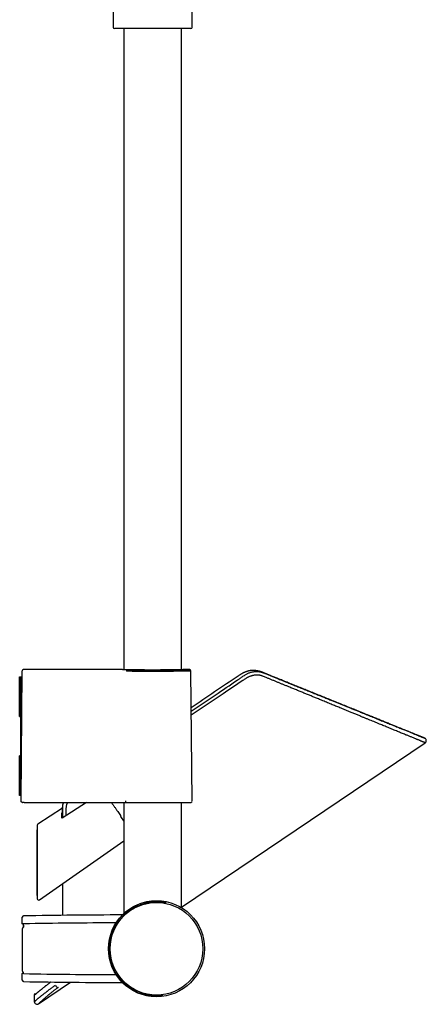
# Model space of a CAD drawing. Header units: millimetres. Extents: x 8 to 1095, y 12 to 2372.
# Tile 76 of 89: x 941 to 1095, y 1604 to 1978. Entities that reach past the tile are written whole.
import ezdxf

# ---------------------------------------------------------------- set-up
doc = ezdxf.new("R2010")
doc.units = ezdxf.units.MM

msp = doc.modelspace()

# ---------------------------------------------------------------- linework, layer by layer
at = {"color": 7, "linetype": 'Continuous', "lineweight": 30}
for p, q in [((1006.43, 1975.1), (1006.43, 2052.9)), ((976.43, 1986.54), (976.43, 1975.1)), ((1005.93, 1974.6), (976.93, 1974.6)), ((980.48, 1974.6), (980.48, 1731.29)), ((1002.38, 1731.29), (1002.38, 1974.6)), ((941.44, 1681.45), (941.87, 1730.72)), ((941.87, 1730.72), (941.87, 1730.81)), ((979.69, 1731.3), (942.37, 1731.3)), ((1005.5, 1731.3), (1003.18, 1731.3)), ((1006.43, 1681.45), (1006, 1730.81)), ((1030.17, 1730.97), (1030.2, 1730.97)), ((940.93, 1728.43), (940.93, 1728.58)), ((940.93, 1728.58), (941.85, 1728.58)), ((941.43, 1728.08), (940.93, 1728.43)), ((940.93, 1713.58), (940.93, 1728.43)), ((941.43, 1713.58), (941.43, 1728.08)), ((941.85, 1728.08), (941.43, 1728.08)), ((940.93, 1713.58), (941.43, 1713.58)), ((941.72, 1713.58), (941.43, 1713.58)), ((941.43, 1698.58), (941.43, 1713.58)), ((1002.38, 1641.09), (1094.98, 1703.55)), ((940.93, 1683.72), (940.93, 1698.58)), ((941.43, 1698.58), (940.93, 1698.58)), ((941.43, 1698.58), (941.59, 1698.58)), ((941.43, 1684.08), (941.43, 1698.58)), ((940.93, 1683.72), (941.43, 1684.08)), ((940.93, 1683.58), (940.93, 1683.72)), ((941.46, 1683.58), (940.93, 1683.58)), ((941.43, 1684.08), (941.46, 1684.08)), ((941.44, 1681.48), (941.45, 1683.08)), ((941.45, 1683.09), (941.45, 1683.08)), ((941.44, 1681.46), (941.44, 1681.48)), ((941.44, 1681.44), (941.44, 1681.45)), ((941.94, 1680.92), (942.03, 1680.92)), ((942.59, 1680.9), (941.94, 1680.92)), ((942.61, 1680.9), (942.59, 1680.9)), ((957.21, 1678.79), (947.85, 1672.71)), ((966.28, 1680.9), (957.05, 1674.92)), ((980.48, 1680.9), (980.48, 1638.7)), ((980.55, 1680.9), (981.14, 1680.9)), ((981.23, 1680.95), (981.7, 1680.91)), ((981.23, 1680.95), (981.23, 1680.95)), ((981.7, 1680.91), (981.71, 1680.91)), ((981.71, 1680.91), (1004.98, 1680.91)), ((1002.38, 1640.97), (1002.38, 1680.91)), ((1005, 1680.91), (1005.95, 1680.94)), ((956.98, 1675.04), (956.98, 1676.94)), ((947.63, 1672.29), (947.63, 1644.32)), ((947.52, 1670.49), (947.42, 1670.42)), ((947.63, 1670.37), (947.52, 1670.49)), ((948.41, 1643.91), (980.48, 1666.36)), ((947.43, 1645.57), (947.63, 1645.71)), ((941.94, 1634.82), (941.94, 1637.33)), ((942.43, 1634.28), (942.35, 1634.28)), ((942.35, 1634.28), (942.35, 1633.55)), ((942.43, 1633.53), (942.43, 1634.83)), ((941.94, 1613.41), (941.94, 1615.92)), ((942.43, 1615.91), (942.43, 1616.35)), ((948.06, 1604.45), (960.23, 1612.65)), ((946.5, 1607.69), (946.5, 1605.28))]:
    msp.add_line(p, q, dxfattribs=at)
for radius in [18.24, 17.59]:
    msp.add_circle((992.93, 1625.37), radius, dxfattribs=at)
for centre, radius, start, end in [((976.93, 1975.1), 0.5, 180, 270), ((1005.93, 1975.1), 0.5, 270, 0), ((942.37, 1730.8), 0.5, 90.0027, 179.5), ((981.94, 1730.76), 0.451, 103.5852, 187.2877), ((1005.5, 1730.8), 0.5, 0.4983, 90.1739), ((1094.43, 1704.38), 1, 303.8454, 66.7899), ((1004.98, 1681.41), 0.5, 270, 272.0454), ((1005.93, 1681.44), 0.5, 272.0454, 0.5), ((795.35, 1555.42), 219.81, 32.6238, 33.1521), ((948.13, 1672.29), 0.5, 123.215, 180), ((948.13, 1644.32), 0.5, 180, 304.9967), ((942.44, 1637.33), 0.5, 91.0808, 180.001), ((981.03, -410.31), 2048.5, 90.02976, 91.07956), ((941.64, 1634.17), 0.719, 9.1896, 65.1722), ((981.03, -410.31), 2045.5, 90.09699, 91.08091), ((941.71, 1616.49), 0.612, 292.2304, 347.3654), ((981.03, 3661.05), 2045.5, 268.91909, 269.90301), ((942.44, 1613.41), 0.5, 179.999, 268.9192), ((981.03, 3661.05), 2048.5, 268.92044, 269.97024), ((955.77, 1612.05), 1.38, 202.8978, 259.5738), ((947.5, 1607.69), 1, 132.6951, 179.9132), ((947.5, 1605.28), 1, 179.8786, 304.0776)]:
    msp.add_arc(centre, radius, start, end, dxfattribs=at)
for points, knots in [([(999.64, 1731.23), (999.56, 1731.23), (999.36, 1731.23), (999.02, 1731.22), (998.64, 1731.22), (998.25, 1731.21), (997.84, 1731.21), (997.41, 1731.2), (996.97, 1731.2), (996.53, 1731.19), (996.08, 1731.19), (995.65, 1731.18), (995.22, 1731.18), (994.81, 1731.18), (994.39, 1731.17), (993.91, 1731.17), (993.36, 1731.17), (992.78, 1731.17), (992.25, 1731.17), (991.78, 1731.16), (991.33, 1731.16), (990.9, 1731.17), (990.47, 1731.17), (989.97, 1731.17), (989.41, 1731.17), (988.84, 1731.17), (988.33, 1731.17), (987.88, 1731.18), (987.45, 1731.18), (987.05, 1731.18), (986.65, 1731.19), (986.2, 1731.19), (985.7, 1731.2), (985.2, 1731.2), (984.76, 1731.21), (984.38, 1731.21), (984.02, 1731.22), (983.69, 1731.23), (983.37, 1731.23), (983.02, 1731.24), (982.63, 1731.24), (982.26, 1731.25), (981.94, 1731.26), (981.67, 1731.26), (981.42, 1731.27), (981.2, 1731.27), (981, 1731.27), (980.78, 1731.28), (980.55, 1731.28), (980.35, 1731.29), (980.18, 1731.29), (980.06, 1731.29), (979.95, 1731.3), (979.87, 1731.3), (979.8, 1731.3), (979.74, 1731.3), (979.7, 1731.3), (979.69, 1731.3), (979.69, 1731.3)], [0, 0, 0, 0, 0.012602, 0.030293, 0.048125, 0.065989, 0.084078, 0.1022, 0.120469, 0.138772, 0.156481, 0.174221, 0.189885, 0.205549, 0.221298, 0.237048, 0.259795, 0.282607, 0.300304, 0.318032, 0.333686, 0.349339, 0.365078, 0.380817, 0.403548, 0.426345, 0.444037, 0.461759, 0.477407, 0.493056, 0.508789, 0.524523, 0.547247, 0.570035, 0.587737, 0.605469, 0.621126, 0.636783, 0.652526, 0.668268, 0.691004, 0.713804, 0.731523, 0.749273, 0.764946, 0.780618, 0.796376, 0.812134, 0.834892, 0.857715, 0.875448, 0.893211, 0.908895, 0.924579, 0.940349, 0.956119, 0.978895, 1, 1, 1, 1]), ([(1006, 1730.81), (1006, 1730.81), (1006, 1730.81), (1005.99, 1730.81), (1005.96, 1730.81), (1005.91, 1730.81), (1005.81, 1730.8), (1005.68, 1730.8), (1005.53, 1730.79), (1005.37, 1730.79), (1005.19, 1730.79), (1004.99, 1730.78), (1004.78, 1730.78), (1004.53, 1730.77), (1004.21, 1730.76), (1003.86, 1730.75), (1003.51, 1730.75), (1003.17, 1730.74), (1002.82, 1730.73), (1002.49, 1730.72), (1002.19, 1730.72), (1001.91, 1730.71), (1001.64, 1730.71), (1001.32, 1730.7), (1000.97, 1730.69), (1000.53, 1730.69), (1000.02, 1730.68), (999.51, 1730.67), (999.06, 1730.66), (998.69, 1730.66), (998.33, 1730.65), (997.97, 1730.65), (997.62, 1730.65), (997.22, 1730.64), (996.79, 1730.64), (996.25, 1730.63), (995.64, 1730.63), (995.04, 1730.62), (994.52, 1730.62), (994.06, 1730.62), (993.57, 1730.61), (992.96, 1730.61), (992.27, 1730.61), (991.56, 1730.61), (990.92, 1730.61), (990.34, 1730.61), (989.76, 1730.61), (989.21, 1730.61), (988.68, 1730.62), (988.08, 1730.62), (987.41, 1730.62), (986.73, 1730.63), (986.13, 1730.64), (985.59, 1730.64), (985.07, 1730.65), (984.59, 1730.65), (984.14, 1730.66), (983.74, 1730.66), (983.35, 1730.67), (982.96, 1730.68), (982.58, 1730.68), (982.21, 1730.69), (981.84, 1730.7), (981.61, 1730.7), (981.49, 1730.7)], [0, 0, 0, 0, 0.003336, 0.016688, 0.032113, 0.047557, 0.070552, 0.093613, 0.110637, 0.127662, 0.144794, 0.161927, 0.177352, 0.192796, 0.215792, 0.238854, 0.255879, 0.272904, 0.290037, 0.307169, 0.318886, 0.330603, 0.342355, 0.354107, 0.369104, 0.38412, 0.404916, 0.42576, 0.4391, 0.452453, 0.464169, 0.475886, 0.487638, 0.499389, 0.514387, 0.529402, 0.550198, 0.571042, 0.584382, 0.597735, 0.613158, 0.6286, 0.651592, 0.674651, 0.691674, 0.708696, 0.725827, 0.742958, 0.758376, 0.773815, 0.796801, 0.819853, 0.836871, 0.853889, 0.871015, 0.88814, 0.901975, 0.915811, 0.929704, 0.943596, 0.957667, 0.971738, 0.985869, 1, 1, 1, 1]), ([(981.83, 1731.2), (981.97, 1731.19), (982.26, 1731.19), (982.71, 1731.18), (983.18, 1731.17), (983.66, 1731.17), (984.17, 1731.16), (984.69, 1731.15), (985.22, 1731.14), (985.76, 1731.14), (986.31, 1731.13), (986.86, 1731.13), (987.41, 1731.12), (987.98, 1731.12), (988.56, 1731.11), (989.15, 1731.11), (989.75, 1731.11), (990.34, 1731.11), (990.93, 1731.11), (991.52, 1731.1), (992.1, 1731.11), (992.69, 1731.11), (993.28, 1731.11), (993.87, 1731.11), (994.46, 1731.11), (995.04, 1731.12), (995.61, 1731.12), (996.16, 1731.13), (996.71, 1731.13), (997.25, 1731.14), (997.79, 1731.15), (998.32, 1731.15), (998.83, 1731.16), (999.33, 1731.17), (999.81, 1731.18), (1000.28, 1731.18), (1000.72, 1731.19), (1001.16, 1731.2), (1001.58, 1731.21), (1001.99, 1731.22), (1002.37, 1731.22), (1002.74, 1731.23), (1003.08, 1731.24), (1003.4, 1731.25), (1003.7, 1731.26), (1003.97, 1731.26), (1004.23, 1731.27), (1004.47, 1731.28), (1004.69, 1731.28), (1004.87, 1731.29), (1005.04, 1731.29), (1005.17, 1731.29), (1005.29, 1731.3), (1005.38, 1731.3), (1005.45, 1731.3), (1005.49, 1731.3), (1005.5, 1731.3), (1005.5, 1731.3), (1005.5, 1731.3)], [0, 0, 0, 0, 0.017876, 0.035768, 0.053659, 0.071535, 0.08993, 0.108341, 0.126753, 0.145148, 0.163024, 0.180916, 0.198807, 0.216683, 0.23508, 0.253493, 0.271906, 0.290302, 0.308163, 0.32604, 0.343917, 0.361778, 0.380159, 0.398556, 0.416953, 0.435333, 0.45319, 0.471061, 0.488933, 0.506789, 0.525163, 0.543554, 0.561944, 0.580318, 0.598189, 0.616076, 0.633963, 0.651834, 0.670222, 0.688628, 0.707034, 0.725422, 0.743316, 0.761225, 0.779134, 0.797028, 0.81544, 0.833869, 0.852298, 0.87071, 0.888619, 0.906544, 0.924468, 0.942377, 0.960806, 0.979251, 0.997697, 1, 1, 1, 1]), ([(999.8, 1731.24), (999.77, 1731.23), (999.71, 1731.23), (999.65, 1731.23), (999.63, 1731.23)], [0, 0, 0, 0, 0.599277, 1, 1, 1, 1]), ([(1003.18, 1731.3), (1003.18, 1731.3), (1003.18, 1731.3), (1003.16, 1731.3), (1003.13, 1731.3), (1003.08, 1731.3), (1002.99, 1731.3), (1002.88, 1731.3), (1002.76, 1731.29), (1002.64, 1731.29), (1002.47, 1731.29), (1002.26, 1731.28), (1002.04, 1731.28), (1001.81, 1731.27), (1001.57, 1731.27), (1001.28, 1731.26), (1000.95, 1731.26), (1000.58, 1731.25), (1000.2, 1731.24), (999.93, 1731.24), (999.81, 1731.24)], [0, 0, 0, 0, 0.023658, 0.070976, 0.118552, 0.166127, 0.234839, 0.303748, 0.343748, 0.383786, 0.450994, 0.518386, 0.573036, 0.627785, 0.682981, 0.738278, 0.806042, 0.874092, 0.942332, 1, 1, 1, 1]), ([(1029.97, 1730.99), (1029.92, 1730.99), (1029.79, 1731), (1029.58, 1731), (1029.32, 1730.99), (1029.05, 1730.98), (1028.79, 1730.95), (1028.53, 1730.92), (1028.26, 1730.88), (1027.99, 1730.83), (1027.73, 1730.77), (1027.46, 1730.7), (1027.2, 1730.62), (1026.94, 1730.54), (1026.68, 1730.44), (1026.42, 1730.34), (1026.17, 1730.23), (1025.92, 1730.11), (1025.68, 1729.98), (1025.44, 1729.85), (1025.19, 1729.7), (1024.93, 1729.54), (1024.64, 1729.35), (1024.3, 1729.12), (1018.12, 1724.96), (1012.05, 1720.86), (1006.12, 1716.86)], [0, 0, 0, 0, 0.004838, 0.014439, 0.024024, 0.033644, 0.043321, 0.053049, 0.062822, 0.07263, 0.082466, 0.092321, 0.102186, 0.112049, 0.121852, 0.13187, 0.141793, 0.15164, 0.161429, 0.171007, 0.181171, 0.1921, 0.204022, 0.217221, 0.236067, 1, 1, 1, 1]), ([(1006.13, 1715.53), (1009.17, 1717.58), (1014.99, 1721.52), (1021.01, 1725.55), (1024.15, 1727.69), (1024.68, 1728.06), (1025.21, 1728.43), (1025.75, 1728.79), (1026.29, 1729.14), (1026.81, 1729.46), (1027.3, 1729.72), (1027.78, 1729.94), (1028.27, 1730.13), (1028.76, 1730.29), (1029.26, 1730.42), (1029.76, 1730.52), (1030.27, 1730.58), (1030.77, 1730.61), (1031.27, 1730.6), (1031.75, 1730.57), (1032.21, 1730.5), (1032.65, 1730.39), (1033.07, 1730.26), (1033.49, 1730.12), (1033.9, 1729.96), (1034.58, 1729.68), (1035.52, 1729.31), (1036.74, 1728.81), (1037.98, 1728.31), (1039.42, 1727.73), (1041.01, 1727.09), (1042.76, 1726.38), (1044.49, 1725.68), (1046.2, 1724.99), (1047.89, 1724.3), (1049.57, 1723.63), (1051.22, 1722.96), (1052.86, 1722.29), (1054.48, 1721.64), (1056.08, 1720.99), (1057.65, 1720.36), (1059.12, 1719.76), (1060.49, 1719.21), (1061.76, 1718.7), (1063.01, 1718.19), (1064.24, 1717.69), (1065.53, 1717.17), (1066.88, 1716.62), (1068.29, 1716.05), (1069.66, 1715.5), (1070.92, 1714.99), (1072.06, 1714.52), (1073.1, 1714.1), (1074.12, 1713.69), (1075.12, 1713.29), (1076.1, 1712.89), (1077.06, 1712.5), (1078, 1712.12), (1078.91, 1711.75), (1079.81, 1711.39), (1080.7, 1711.02), (1081.59, 1710.67), (1082.47, 1710.31), (1083.32, 1709.96), (1084.14, 1709.63), (1084.94, 1709.31), (1085.7, 1709), (1086.42, 1708.71), (1087.12, 1708.42), (1087.79, 1708.15), (1088.44, 1707.89), (1089.05, 1707.64), (1089.64, 1707.4), (1090.19, 1707.18), (1090.72, 1706.96), (1091.22, 1706.76), (1091.68, 1706.57), (1092.11, 1706.4), (1092.52, 1706.23), (1092.89, 1706.08), (1093.22, 1705.95), (1093.51, 1705.83), (1093.76, 1705.73), (1093.99, 1705.64), (1094.19, 1705.56), (1094.36, 1705.49), (1094.52, 1705.42), (1094.65, 1705.37), (1094.75, 1705.33), (1094.81, 1705.31), (1094.83, 1705.3), (1094.82, 1705.3), (1094.82, 1705.3)], [0, 0, 0, 0, 0.071027, 0.136436, 0.140613, 0.144794, 0.148975, 0.153152, 0.157323, 0.161493, 0.164908, 0.168334, 0.171764, 0.17519, 0.178605, 0.182022, 0.185452, 0.188886, 0.192315, 0.195732, 0.198893, 0.202058, 0.205233, 0.208416, 0.211601, 0.214775, 0.224129, 0.233484, 0.243506, 0.253529, 0.267568, 0.281609, 0.29565, 0.309689, 0.323728, 0.33777, 0.351812, 0.365851, 0.379892, 0.393934, 0.407976, 0.422017, 0.43376, 0.445506, 0.457252, 0.468997, 0.480741, 0.494783, 0.508827, 0.522872, 0.536914, 0.548148, 0.559385, 0.570622, 0.581858, 0.593092, 0.604327, 0.615564, 0.626802, 0.63804, 0.649275, 0.661223, 0.673175, 0.685127, 0.697079, 0.709027, 0.720736, 0.732447, 0.744159, 0.75587, 0.767579, 0.779288, 0.791, 0.802714, 0.814426, 0.826135, 0.837845, 0.849559, 0.861273, 0.872986, 0.884696, 0.895372, 0.906052, 0.916733, 0.927414, 0.938093, 0.948769, 0.961543, 0.974321, 0.987098, 0.999872, 1, 1, 1, 1]), ([(1030.17, 1730.97), (1030.14, 1730.98), (1030.1, 1730.98), (1030.06, 1730.98), (1030.04, 1730.98)], [0, 0, 0, 0, 0.556682, 1, 1, 1, 1]), ([(1094.59, 1705.39), (1094.59, 1705.39), (1094.59, 1705.39), (1094.58, 1705.4), (1094.56, 1705.41), (1094.52, 1705.42), (1094.48, 1705.44), (1094.42, 1705.46), (1094.36, 1705.49), (1094.29, 1705.52), (1094.22, 1705.55), (1094.14, 1705.58), (1094.05, 1705.61), (1093.96, 1705.65), (1093.87, 1705.69), (1093.78, 1705.73), (1093.68, 1705.76), (1093.59, 1705.8), (1093.49, 1705.84), (1093.4, 1705.88), (1093.3, 1705.92), (1093.15, 1705.98), (1092.94, 1706.06), (1092.63, 1706.19), (1092.26, 1706.34), (1091.82, 1706.52), (1091.35, 1706.71), (1090.84, 1706.92), (1090.3, 1707.14), (1089.8, 1707.34), (1089.34, 1707.52), (1088.95, 1707.69), (1088.53, 1707.85), (1088.09, 1708.03), (1087.63, 1708.22), (1087.14, 1708.42), (1086.64, 1708.62), (1086.13, 1708.83), (1085.61, 1709.04), (1085.07, 1709.26), (1084.51, 1709.49), (1083.92, 1709.73), (1083.3, 1709.98), (1082.66, 1710.24), (1081.99, 1710.51), (1081.3, 1710.79), (1080.58, 1711.08), (1079.82, 1711.39), (1079.06, 1711.7), (1078.28, 1712.01), (1077.49, 1712.33), (1076.67, 1712.67), (1075.82, 1713.01), (1074.91, 1713.38), (1073.92, 1713.78), (1072.86, 1714.21), (1071.75, 1714.66), (1070.69, 1715.09), (1069.69, 1715.49), (1068.76, 1715.87), (1067.83, 1716.25), (1066.84, 1716.65), (1065.8, 1717.07), (1064.69, 1717.52), (1063.59, 1717.97), (1062.5, 1718.41), (1061.41, 1718.85), (1060.32, 1719.29), (1059.25, 1719.73), (1058.18, 1720.16), (1057.12, 1720.59), (1056.08, 1721.01), (1055.04, 1721.43), (1054.04, 1721.84), (1053.07, 1722.23), (1052.13, 1722.61), (1051.2, 1722.99), (1050.29, 1723.35), (1049.33, 1723.74), (1048.34, 1724.15), (1047.3, 1724.57), (1046.28, 1724.98), (1045.29, 1725.38), (1044.32, 1725.77), (1043.4, 1726.15), (1042.51, 1726.5), (1041.65, 1726.85), (1040.79, 1727.2), (1039.93, 1727.55), (1038.9, 1727.96), (1037.71, 1728.45), (1036.69, 1728.86), (1036.03, 1729.13), (1035.72, 1729.25), (1035.41, 1729.38), (1035.1, 1729.5), (1034.8, 1729.62), (1034.52, 1729.74), (1034.25, 1729.85), (1034, 1729.95), (1033.78, 1730.04), (1033.58, 1730.12), (1033.43, 1730.18), (1033.32, 1730.22), (1033.26, 1730.25), (1033.18, 1730.28), (1033.08, 1730.32), (1032.96, 1730.36), (1032.83, 1730.41), (1032.7, 1730.46), (1032.57, 1730.5), (1032.43, 1730.55), (1032.28, 1730.59), (1032.09, 1730.65), (1031.83, 1730.72), (1031.53, 1730.79), (1031.22, 1730.85), (1030.92, 1730.9), (1030.62, 1730.93), (1030.38, 1730.96), (1030.23, 1730.97), (1030.18, 1730.98), (1030.17, 1730.98)], [0, 0, 0, 0, 0.005253, 0.013946, 0.022392, 0.03059, 0.03854, 0.046241, 0.053694, 0.060896, 0.068174, 0.075176, 0.081903, 0.088353, 0.094527, 0.100424, 0.106043, 0.111383, 0.116445, 0.121377, 0.126304, 0.131225, 0.142806, 0.154359, 0.169944, 0.18548, 0.200966, 0.216406, 0.231798, 0.247147, 0.256655, 0.266375, 0.276308, 0.286456, 0.296819, 0.307398, 0.318196, 0.328286, 0.338562, 0.349024, 0.359673, 0.37051, 0.381537, 0.392754, 0.404163, 0.415765, 0.427561, 0.439552, 0.451739, 0.46341, 0.475258, 0.487283, 0.499486, 0.511867, 0.526122, 0.54061, 0.55533, 0.570283, 0.582176, 0.593982, 0.60564, 0.61715, 0.630657, 0.643949, 0.657026, 0.669886, 0.682526, 0.694944, 0.707141, 0.719113, 0.730858, 0.742377, 0.753666, 0.764725, 0.77494, 0.784949, 0.79475, 0.804342, 0.813726, 0.824756, 0.835479, 0.845895, 0.856002, 0.8658, 0.875287, 0.883953, 0.892518, 0.90105, 0.909551, 0.91802, 0.931425, 0.944747, 0.947726, 0.9507, 0.953671, 0.956637, 0.959591, 0.962378, 0.96494, 0.967262, 0.969362, 0.97124, 0.972915, 0.973507, 0.974032, 0.97465, 0.975545, 0.976747, 0.977806, 0.978836, 0.980002, 0.981271, 0.98244, 0.98373, 0.986183, 0.988801, 0.991301, 0.993786, 0.996378, 0.998627, 0.999769, 1, 1, 1, 1]), ([(1094.98, 1703.55), (1094.98, 1703.55), (1094.98, 1703.55), (1094.95, 1703.56), (1094.9, 1703.59), (1094.83, 1703.62), (1094.72, 1703.66), (1094.57, 1703.72), (1094.38, 1703.8), (1094.15, 1703.9), (1093.88, 1704.01), (1093.58, 1704.13), (1093.23, 1704.27), (1092.86, 1704.43), (1092.47, 1704.59), (1092.07, 1704.75), (1091.68, 1704.91), (1091.26, 1705.08), (1090.78, 1705.28), (1090.25, 1705.5), (1089.68, 1705.73), (1089.15, 1705.95), (1088.63, 1706.16), (1088.09, 1706.38), (1087.48, 1706.63), (1086.81, 1706.91), (1086.06, 1707.21), (1085.28, 1707.53), (1084.48, 1707.87), (1083.63, 1708.21), (1082.76, 1708.57), (1081.86, 1708.94), (1080.98, 1709.3), (1080.14, 1709.64), (1079.33, 1709.98), (1078.51, 1710.31), (1077.59, 1710.69), (1076.57, 1711.11), (1075.51, 1711.54), (1074.47, 1711.97), (1073.49, 1712.37), (1072.49, 1712.78), (1071.4, 1713.23), (1070.21, 1713.71), (1068.92, 1714.25), (1067.59, 1714.79), (1066.4, 1715.28), (1065.35, 1715.71), (1064.44, 1716.08), (1063.53, 1716.45), (1062.64, 1716.82), (1061.79, 1717.17), (1060.96, 1717.5), (1060.13, 1717.84), (1059.28, 1718.19), (1058.39, 1718.56), (1057.48, 1718.93), (1056.56, 1719.31), (1055.42, 1719.77), (1054.13, 1720.3), (1052.7, 1720.89), (1051.34, 1721.44), (1049.96, 1722.01), (1048.57, 1722.58), (1047.17, 1723.15), (1045.75, 1723.73), (1044.33, 1724.31), (1043.03, 1724.85), (1041.86, 1725.32), (1040.83, 1725.74), (1039.8, 1726.17), (1038.76, 1726.59), (1037.71, 1727.02), (1036.66, 1727.45), (1035.6, 1727.88), (1034.69, 1728.26), (1033.93, 1728.56), (1033.39, 1728.79), (1032.91, 1728.97), (1032.51, 1729.08), (1032.13, 1729.16), (1031.77, 1729.21), (1031.41, 1729.24), (1031.03, 1729.25), (1030.64, 1729.24), (1030.22, 1729.2), (1029.8, 1729.14), (1029.43, 1729.06), (1029.1, 1728.98), (1028.78, 1728.88), (1028.42, 1728.75), (1028.02, 1728.59), (1027.63, 1728.4), (1027.29, 1728.21), (1027, 1728.03), (1026.65, 1727.81), (1026.21, 1727.52), (1023.36, 1725.59), (1016.67, 1721.08), (1010.16, 1716.69), (1006.15, 1713.98)], [0, 0, 0, 0, 0.007056, 0.017027, 0.026997, 0.036978, 0.046959, 0.059236, 0.071513, 0.083811, 0.096109, 0.108557, 0.121005, 0.133474, 0.145944, 0.156262, 0.166581, 0.176912, 0.187242, 0.200156, 0.212356, 0.22225, 0.232145, 0.242049, 0.251953, 0.264123, 0.276292, 0.288479, 0.300666, 0.312977, 0.325288, 0.337615, 0.349943, 0.360124, 0.370305, 0.380496, 0.390686, 0.403401, 0.416749, 0.427573, 0.438396, 0.44923, 0.460063, 0.473368, 0.486673, 0.499994, 0.513316, 0.522051, 0.530785, 0.539524, 0.548263, 0.555902, 0.563541, 0.571183, 0.578825, 0.587008, 0.595191, 0.603377, 0.611564, 0.625419, 0.637058, 0.648699, 0.660349, 0.671998, 0.683656, 0.695314, 0.706979, 0.718647, 0.726886, 0.735126, 0.743368, 0.75161, 0.759856, 0.768101, 0.776348, 0.784597, 0.789313, 0.794029, 0.797169, 0.800323, 0.802766, 0.80521, 0.807687, 0.810164, 0.81293, 0.815697, 0.818508, 0.82132, 0.823224, 0.825131, 0.827895, 0.83066, 0.833468, 0.836276, 0.838173, 0.840071, 0.844225, 0.848381, 0.906553, 1, 1, 1, 1]), ([(941.94, 1680.92), (941.9, 1680.92), (941.82, 1680.93), (941.72, 1680.97), (941.63, 1681.03), (941.57, 1681.09), (941.52, 1681.16), (941.49, 1681.22), (941.46, 1681.28), (941.44, 1681.36), (941.44, 1681.41), (941.44, 1681.44)], [0, 0, 0, 0, 0.170573, 0.341024, 0.462343, 0.58351, 0.672552, 0.761478, 0.832042, 0.902539, 1, 1, 1, 1]), ([(942.61, 1680.9), (942.71, 1680.9), (944.29, 1680.9), (947.33, 1680.9), (951.73, 1680.9), (956.12, 1680.9), (960.52, 1680.9), (964.92, 1680.9), (969.31, 1680.9), (973.71, 1680.9), (977.45, 1680.9), (979.73, 1680.9), (980.55, 1680.9)], [0, 0, 0, 0, 0.008609, 0.124494, 0.240379, 0.356264, 0.472149, 0.588034, 0.70392, 0.819806, 0.935691, 1, 1, 1, 1]), ([(942.61, 1680.9), (942.71, 1680.9), (944.29, 1680.9), (947.33, 1680.9), (951.72, 1680.9), (956.12, 1680.9), (960.52, 1680.9), (964.91, 1680.9), (969.31, 1680.9), (973.71, 1680.9), (977.43, 1680.9), (979.69, 1680.9), (980.48, 1680.9)], [0, 0, 0, 0, 0.008561, 0.124639, 0.240717, 0.356795, 0.472873, 0.588952, 0.70503, 0.821109, 0.937188, 1, 1, 1, 1]), ([(957.38, 1680.9), (957.37, 1680.83), (957.35, 1680.7), (957.32, 1680.5), (957.29, 1680.32), (957.27, 1680.17), (957.26, 1680.05), (957.25, 1679.93), (957.24, 1679.8), (957.23, 1679.68), (957.22, 1679.57), (957.22, 1679.47), (957.21, 1679.38), (957.21, 1679.32), (957.21, 1679.3), (957.21, 1679.27), (957.21, 1679.23), (957.21, 1679.18), (957.21, 1679.11), (957.21, 1679.03), (957.21, 1678.93), (957.21, 1678.8), (957.21, 1678.62), (957.21, 1678.41), (957.21, 1678.17), (957.21, 1677.9), (957.21, 1677.6), (957.21, 1677.27), (957.21, 1676.89), (957.21, 1676.46), (957.21, 1676), (957.21, 1675.52), (957.21, 1675.19), (957.21, 1675.03)], [0, 0, 0, 0, 0.03139, 0.062653, 0.098479, 0.118305, 0.135195, 0.155971, 0.17832, 0.195465, 0.211597, 0.231003, 0.246753, 0.253072, 0.256506, 0.260356, 0.266885, 0.27573, 0.286756, 0.299976, 0.316178, 0.336805, 0.36925, 0.406243, 0.448029, 0.494607, 0.545979, 0.602144, 0.67074, 0.745347, 0.825967, 0.912596, 1, 1, 1, 1]), ([(957.23, 1675.04), (957.23, 1675.05), (957.23, 1675.56), (957.24, 1676.64), (957.23, 1677.86), (957.24, 1678.71), (957.25, 1679.14), (957.29, 1679.56), (957.36, 1680), (957.47, 1680.45), (957.57, 1680.75), (957.62, 1680.9)], [0, 0, 0, 0, 0.0025232, 0.2665892, 0.5551465, 0.6276102, 0.7001483, 0.7725807, 0.8448999, 0.9239183, 1, 1, 1, 1]), ([(959.08, 1680.9), (959.03, 1680.77), (958.93, 1680.55), (958.82, 1680.25), (958.73, 1679.96), (958.65, 1679.64), (958.59, 1679.3), (958.54, 1678.96), (958.52, 1678.61), (958.51, 1678.27), (958.51, 1677.64), (958.52, 1676.84), (958.52, 1676.16), (958.52, 1675.88)], [0, 0, 0, 0, 0.077959, 0.131264, 0.184677, 0.251442, 0.318263, 0.385026, 0.453498, 0.522034, 0.590574, 0.82792, 1, 1, 1, 1]), ([(976.32, 1680.12), (976.18, 1680.33), (976, 1680.58), (975.81, 1680.84), (975.77, 1680.9)], [0, 0, 0, 0, 0.783904, 1, 1, 1, 1]), ([(976.33, 1680.12), (976.36, 1680.08), (976.59, 1679.75), (977.01, 1679.15), (977.6, 1678.3), (978.16, 1677.48), (978.69, 1676.69), (979.09, 1676.08), (979.32, 1675.73), (979.38, 1675.63)], [0, 0, 0, 0, 0.026229, 0.214579, 0.403051, 0.591524, 0.761942, 0.932361, 1, 1, 1, 1]), ([(981.14, 1680.9), (981.14, 1680.9), (981.17, 1680.9), (981.22, 1680.9), (981.29, 1680.9), (981.36, 1680.9), (981.42, 1680.9), (981.48, 1680.9), (981.51, 1680.9), (981.53, 1680.9)], [0, 0, 0, 0, 0.017399, 0.186193, 0.35351, 0.52196, 0.692484, 0.863636, 1, 1, 1, 1]), ([(981.15, 1681.45), (981.15, 1681.44), (981.14, 1681.41), (981.15, 1681.35), (981.15, 1681.28), (981.15, 1681.2), (981.16, 1681.13), (981.17, 1681.07), (981.18, 1681.02), (981.2, 1680.98), (981.21, 1680.96), (981.22, 1680.95), (981.23, 1680.95)], [0, 0, 0, 0, 0.0279473, 0.1227665, 0.2308608, 0.3420886, 0.4501734, 0.561392, 0.6694768, 0.780696, 0.8887808, 1, 1, 1, 1]), ([(981.53, 1680.9), (981.54, 1680.9), (981.61, 1680.91), (981.67, 1680.91), (981.72, 1680.91)], [0, 0, 0, 0, 0.257172, 1, 1, 1, 1]), ([(981.7, 1680.91), (981.7, 1680.91), (981.7, 1680.91), (981.7, 1680.91), (981.7, 1680.91)], [0, 0, 0, 0, 0.8408116, 1, 1, 1, 1]), ([(957.11, 1674.96), (957.11, 1674.96), (957.1, 1674.96), (957.07, 1674.97), (957.04, 1674.98), (957.01, 1675), (956.98, 1675.03), (956.97, 1675.05), (956.96, 1675.06), (956.96, 1675.06), (956.96, 1675.06)], [0, 0, 0, 0, 0.0916167, 0.2598564, 0.4289421, 0.6032806, 0.7589944, 0.8685626, 0.94702, 1, 1, 1, 1]), ([(956.96, 1675.06), (956.96, 1675.06), (956.96, 1675.06), (956.96, 1675.05), (956.96, 1675.05)], [0, 0, 0, 0, 0.864553, 1, 1, 1, 1]), ([(956.98, 1675.23), (956.98, 1675.24), (956.98, 1675.25), (957, 1675.29), (957.02, 1675.33), (957.06, 1675.37), (957.1, 1675.41), (957.15, 1675.46), (957.19, 1675.48), (957.21, 1675.5)], [0, 0, 0, 0, 0.143042, 0.286067, 0.429058, 0.572085, 0.716376, 0.860733, 1, 1, 1, 1]), ([(957.05, 1674.93), (957.05, 1674.93), (957.06, 1674.93), (957.06, 1674.93), (957.06, 1674.93)], [0, 0, 0, 0, 0.017986, 1, 1, 1, 1]), ([(947.43, 1670.42), (947.43, 1670.42), (947.43, 1670.42), (947.43, 1670.4), (947.43, 1670.37), (947.43, 1670.31), (947.43, 1670.25), (947.43, 1670.16), (947.43, 1670.07), (947.43, 1669.95), (947.43, 1669.82), (947.43, 1669.66), (947.43, 1669.46), (947.43, 1669.26), (947.43, 1669.04), (947.43, 1668.81), (947.43, 1668.58), (947.43, 1668.33), (947.43, 1668.07), (947.43, 1667.79), (947.43, 1667.51), (947.43, 1667.21), (947.43, 1666.9), (947.43, 1666.57), (947.43, 1666.24), (947.43, 1665.88), (947.43, 1665.5), (947.43, 1665.1), (947.43, 1664.69), (947.43, 1664.27), (947.43, 1663.84), (947.43, 1663.41), (947.43, 1662.97), (947.43, 1662.48), (947.43, 1661.96), (947.43, 1661.38), (947.43, 1660.8), (947.43, 1660.21), (947.43, 1659.62), (947.43, 1659.03), (947.43, 1658.44), (947.43, 1657.84), (947.43, 1657.25), (947.43, 1656.66), (947.43, 1656.07), (947.43, 1655.48), (947.43, 1654.9), (947.43, 1654.33), (947.43, 1653.77), (947.43, 1653.22), (947.43, 1652.7), (947.43, 1652.19), (947.43, 1651.69), (947.43, 1651.21), (947.43, 1650.76), (947.43, 1650.33), (947.43, 1649.91), (947.43, 1649.51), (947.43, 1649.14), (947.43, 1648.79), (947.43, 1648.45), (947.43, 1648.13), (947.43, 1647.84), (947.43, 1647.57), (947.43, 1647.31), (947.43, 1647.07), (947.43, 1646.85), (947.43, 1646.65), (947.43, 1646.47), (947.43, 1646.3), (947.43, 1646.15), (947.43, 1646.01), (947.43, 1645.89), (947.43, 1645.78), (947.43, 1645.69), (947.43, 1645.62), (947.43, 1645.58), (947.43, 1645.57), (947.43, 1645.57)], [0, 0, 0, 0, 0.008551, 0.018895, 0.029257, 0.039639, 0.050039, 0.060382, 0.070743, 0.081122, 0.091519, 0.104333, 0.116872, 0.129439, 0.141259, 0.153101, 0.16426, 0.175437, 0.186889, 0.19838, 0.209887, 0.221466, 0.23306, 0.244725, 0.256404, 0.268121, 0.281175, 0.294249, 0.307343, 0.320454, 0.333506, 0.346575, 0.359662, 0.372764, 0.38914, 0.405574, 0.422037, 0.438558, 0.454933, 0.471363, 0.48782, 0.504333, 0.520708, 0.537137, 0.553594, 0.570106, 0.586244, 0.602409, 0.618616, 0.634879, 0.65009, 0.665326, 0.680614, 0.69593, 0.710052, 0.724198, 0.738371, 0.752569, 0.765592, 0.778636, 0.791706, 0.804798, 0.816847, 0.828915, 0.841006, 0.853119, 0.864412, 0.875753, 0.887113, 0.898567, 0.910042, 0.921612, 0.933206, 0.944854, 0.958575, 0.972338, 0.986147, 1, 1, 1, 1]), ([(947.63, 1650.63), (947.62, 1650.71), (947.62, 1650.92), (947.61, 1651.25), (947.6, 1651.69), (947.6, 1652.19), (947.59, 1652.79), (947.58, 1653.41), (947.57, 1654.04), (947.57, 1654.67), (947.57, 1655.28), (947.56, 1655.84), (947.56, 1656.33), (947.56, 1656.82), (947.56, 1657.32), (947.56, 1657.81), (947.55, 1658.3), (947.55, 1658.8), (947.55, 1659.29), (947.54, 1659.78), (947.54, 1660.27), (947.54, 1660.76), (947.54, 1661.28), (947.53, 1661.84), (947.53, 1662.47), (947.53, 1663.09), (947.53, 1663.66), (947.53, 1664.15), (947.53, 1664.56), (947.53, 1664.96), (947.53, 1665.36), (947.53, 1665.78), (947.53, 1666.18), (947.53, 1666.56), (947.53, 1666.92), (947.53, 1667.27), (947.53, 1667.61), (947.53, 1667.93), (947.53, 1668.22), (947.53, 1668.49), (947.53, 1668.75), (947.53, 1668.99), (947.53, 1669.21), (947.53, 1669.41), (947.53, 1669.59), (947.53, 1669.76), (947.53, 1669.91), (947.52, 1670.05), (947.52, 1670.17), (947.52, 1670.27), (947.52, 1670.35), (947.52, 1670.41), (947.52, 1670.46), (947.52, 1670.49), (947.52, 1670.49), (947.52, 1670.49)], [0, 0, 0, 0, 0.011613, 0.028492, 0.04542, 0.069164, 0.092964, 0.121607, 0.145349, 0.16914, 0.197759, 0.216758, 0.23578, 0.254825, 0.273893, 0.292892, 0.311912, 0.330956, 0.350022, 0.369021, 0.388043, 0.407088, 0.426156, 0.449898, 0.473685, 0.502299, 0.526041, 0.54508, 0.564145, 0.578469, 0.598069, 0.617702, 0.636178, 0.654683, 0.672829, 0.691006, 0.709216, 0.727458, 0.744276, 0.761121, 0.777998, 0.794904, 0.810645, 0.826447, 0.842277, 0.858222, 0.874196, 0.890288, 0.906411, 0.922604, 0.937934, 0.953293, 0.968684, 0.984105, 1, 1, 1, 1]), ([(957.23, 1650.08), (957.23, 1649.77), (957.23, 1648.94), (957.23, 1647.64), (957.23, 1646.17), (957.23, 1644.75), (957.23, 1643.36), (957.24, 1642), (957.24, 1640.66), (957.24, 1639.35), (957.24, 1638.48), (957.24, 1638.06), (957.24, 1638.05)], [0, 0, 0, 0, 0.071532, 0.194438, 0.310067, 0.425441, 0.540551, 0.655391, 0.769952, 0.884229, 0.998213, 1, 1, 1, 1]), ([(993.11, 1643.14), (992.97, 1643.14), (992.69, 1643.13), (992.24, 1643.11), (991.76, 1643.08), (991.27, 1643.04), (990.76, 1642.97), (990.24, 1642.9), (989.7, 1642.8), (989.16, 1642.69), (988.61, 1642.56), (988.05, 1642.4), (987.48, 1642.23), (986.93, 1642.03), (986.38, 1641.82), (985.85, 1641.6), (985.32, 1641.36), (984.8, 1641.1), (984.28, 1640.82), (983.83, 1640.56), (983.45, 1640.32), (983.1, 1640.1), (982.72, 1639.84), (982.31, 1639.54), (981.9, 1639.23), (981.51, 1638.91), (981.12, 1638.58), (980.69, 1638.18), (980.28, 1637.78), (979.89, 1637.37), (979.52, 1636.96), (979.14, 1636.51), (978.73, 1635.99), (978.35, 1635.46), (977.98, 1634.92), (977.63, 1634.36), (977.34, 1633.84), (977.08, 1633.37), (976.87, 1632.94), (976.67, 1632.5), (976.45, 1632), (976.23, 1631.43), (976.01, 1630.8), (975.81, 1630.15), (975.64, 1629.49), (975.49, 1628.81), (975.37, 1628.19), (975.29, 1627.61), (975.23, 1627.08), (975.18, 1626.53), (975.15, 1625.96), (975.14, 1625.42), (975.15, 1624.9), (975.17, 1624.4), (975.21, 1623.84), (975.27, 1623.27), (975.35, 1622.67), (975.44, 1622.12), (975.57, 1621.51), (975.73, 1620.87), (975.92, 1620.2), (976.14, 1619.53), (976.4, 1618.85), (976.69, 1618.15), (977.02, 1617.46), (977.38, 1616.79), (977.77, 1616.12), (978.19, 1615.48), (978.64, 1614.84), (979.12, 1614.23), (979.57, 1613.7), (979.98, 1613.26), (980.34, 1612.88), (980.73, 1612.51), (981.12, 1612.15), (981.53, 1611.79), (981.92, 1611.48), (982.27, 1611.21), (982.64, 1610.94), (983.06, 1610.65), (983.53, 1610.34), (983.99, 1610.07), (984.44, 1609.81), (984.87, 1609.58), (985.36, 1609.34), (985.88, 1609.1), (986.43, 1608.88), (986.95, 1608.68), (987.44, 1608.51), (987.91, 1608.36), (988.36, 1608.23), (988.75, 1608.13), (989.09, 1608.05), (989.46, 1607.97), (989.88, 1607.88), (990.35, 1607.8), (990.82, 1607.73), (991.27, 1607.68), (991.7, 1607.64), (992.12, 1607.61), (992.51, 1607.59), (992.88, 1607.57), (993.23, 1607.57), (993.56, 1607.57), (993.86, 1607.57), (994.15, 1607.58), (994.4, 1607.59), (994.63, 1607.6), (994.83, 1607.61), (995, 1607.62), (995.13, 1607.63), (995.23, 1607.63), (995.3, 1607.63), (995.33, 1607.62), (995.33, 1607.61), (995.29, 1607.59), (995.22, 1607.57), (995.11, 1607.55), (994.97, 1607.52), (994.8, 1607.49), (994.59, 1607.46), (994.36, 1607.43), (994.09, 1607.4), (993.79, 1607.38), (993.46, 1607.35), (993.1, 1607.34), (992.71, 1607.33), (992.29, 1607.33), (991.85, 1607.34), (991.39, 1607.37), (990.91, 1607.41), (990.43, 1607.47), (989.92, 1607.54), (989.4, 1607.63), (988.86, 1607.74), (988.33, 1607.87), (987.81, 1608.01), (987.3, 1608.17), (986.78, 1608.34), (986.26, 1608.53), (985.74, 1608.75), (985.23, 1608.98), (984.72, 1609.23), (984.22, 1609.49), (983.73, 1609.77), (983.24, 1610.07), (982.77, 1610.38), (982.34, 1610.68), (981.97, 1610.96), (981.61, 1611.24), (981.22, 1611.56), (980.81, 1611.93), (980.4, 1612.3), (980.01, 1612.7), (979.63, 1613.1), (979.21, 1613.57), (978.76, 1614.13), (978.28, 1614.76), (977.84, 1615.41), (977.42, 1616.08), (977.04, 1616.77), (976.68, 1617.48), (976.35, 1618.21), (976.1, 1618.83), (975.92, 1619.34), (975.76, 1619.81), (975.59, 1620.36), (975.42, 1621.02), (975.28, 1621.61), (975.18, 1622.14), (975.11, 1622.6), (975.05, 1623.03), (975, 1623.41), (974.96, 1623.87), (974.92, 1624.37), (974.9, 1624.91), (974.89, 1625.38), (974.9, 1625.85), (974.92, 1626.32), (974.95, 1626.8), (975, 1627.34), (975.06, 1627.87), (975.14, 1628.38), (975.22, 1628.87), (975.33, 1629.39), (975.47, 1629.97), (975.63, 1630.54), (975.8, 1631.1), (975.99, 1631.65), (976.23, 1632.28), (976.48, 1632.86), (976.73, 1633.39), (976.95, 1633.84), (977.22, 1634.33), (977.53, 1634.86), (977.86, 1635.38), (978.2, 1635.89), (978.57, 1636.4), (978.93, 1636.85), (979.26, 1637.25), (979.62, 1637.66), (980.06, 1638.13), (980.59, 1638.64), (981.09, 1639.09), (981.55, 1639.47), (981.95, 1639.79), (982.33, 1640.07), (982.67, 1640.32), (983.04, 1640.56), (983.46, 1640.83), (983.94, 1641.12), (984.41, 1641.38), (984.86, 1641.61), (985.3, 1641.82), (985.8, 1642.04), (986.32, 1642.25), (986.87, 1642.46), (987.39, 1642.63), (987.89, 1642.78), (988.37, 1642.91), (988.81, 1643.01), (989.21, 1643.1), (989.56, 1643.17), (989.93, 1643.23), (990.36, 1643.29), (990.85, 1643.35), (991.33, 1643.39), (991.8, 1643.42), (992.25, 1643.44), (992.69, 1643.44), (993.12, 1643.44), (993.52, 1643.42), (993.91, 1643.4), (994.27, 1643.36), (994.62, 1643.33), (994.94, 1643.28), (995.24, 1643.24), (995.52, 1643.19), (995.78, 1643.14), (996, 1643.09), (996.18, 1643.05), (996.33, 1643.01), (996.44, 1642.97), (996.52, 1642.94), (996.56, 1642.92), (996.56, 1642.91), (996.52, 1642.91), (996.45, 1642.91), (996.33, 1642.92), (996.18, 1642.94), (996, 1642.96), (995.77, 1642.99), (995.51, 1643.01), (995.23, 1643.04), (994.93, 1643.07), (994.62, 1643.09), (994.28, 1643.11), (993.92, 1643.13), (993.53, 1643.14), (993.25, 1643.14), (993.11, 1643.14)], [0, 0, 0, 0, 0.00392, 0.007842, 0.011762, 0.015742, 0.019725, 0.023705, 0.027631, 0.03156, 0.035487, 0.039482, 0.043481, 0.047476, 0.051252, 0.05503, 0.058806, 0.062635, 0.066467, 0.070296, 0.07272, 0.075145, 0.07848, 0.081816, 0.085151, 0.088523, 0.091896, 0.095269, 0.100242, 0.103512, 0.106783, 0.111281, 0.115781, 0.120279, 0.124827, 0.129376, 0.133924, 0.137277, 0.140631, 0.143994, 0.147357, 0.151981, 0.156606, 0.16123, 0.165918, 0.170608, 0.175295, 0.17877, 0.182244, 0.185949, 0.189657, 0.193361, 0.196592, 0.199825, 0.203056, 0.207448, 0.211144, 0.214842, 0.218539, 0.223354, 0.22817, 0.232516, 0.237682, 0.242877, 0.248072, 0.253321, 0.25857, 0.263874, 0.269178, 0.274512, 0.279662, 0.283197, 0.286733, 0.290268, 0.293837, 0.297408, 0.300978, 0.303612, 0.306246, 0.309908, 0.313571, 0.317232, 0.320418, 0.323606, 0.326792, 0.331119, 0.334794, 0.338471, 0.342145, 0.345357, 0.348571, 0.351783, 0.35397, 0.356157, 0.359843, 0.363533, 0.367219, 0.370965, 0.374713, 0.378458, 0.382187, 0.385918, 0.389646, 0.393428, 0.397213, 0.400995, 0.404947, 0.408902, 0.412854, 0.416869, 0.420887, 0.424902, 0.428893, 0.432888, 0.436879, 0.440936, 0.444997, 0.449054, 0.45301, 0.456969, 0.460924, 0.464942, 0.468963, 0.472981, 0.476989, 0.481, 0.485007, 0.489084, 0.493164, 0.49724, 0.501133, 0.50503, 0.508923, 0.512889, 0.516859, 0.520825, 0.524452, 0.528083, 0.53171, 0.535396, 0.539084, 0.542769, 0.546445, 0.550124, 0.553801, 0.557522, 0.561245, 0.564967, 0.56764, 0.570313, 0.57399, 0.577669, 0.581346, 0.585063, 0.588782, 0.592499, 0.59798, 0.603347, 0.608745, 0.614143, 0.619598, 0.625053, 0.630566, 0.636079, 0.638852, 0.641625, 0.646056, 0.650616, 0.655175, 0.658243, 0.661313, 0.664381, 0.666645, 0.668909, 0.673353, 0.676414, 0.679476, 0.682537, 0.685641, 0.688746, 0.691851, 0.696437, 0.699363, 0.702288, 0.706313, 0.710339, 0.714364, 0.718429, 0.722496, 0.726562, 0.732552, 0.735672, 0.738792, 0.743073, 0.747355, 0.751636, 0.755954, 0.760273, 0.764591, 0.767774, 0.770958, 0.77585, 0.780886, 0.785921, 0.789311, 0.792702, 0.796091, 0.798592, 0.801093, 0.804727, 0.808362, 0.811996, 0.815159, 0.818323, 0.821486, 0.825782, 0.829427, 0.833074, 0.836718, 0.839902, 0.843088, 0.846272, 0.848438, 0.850604, 0.854339, 0.858076, 0.861811, 0.865601, 0.869394, 0.873184, 0.877088, 0.880995, 0.884899, 0.888855, 0.892813, 0.896769, 0.900988, 0.905337, 0.909685, 0.91408, 0.918474, 0.922796, 0.927177, 0.931696, 0.936214, 0.940787, 0.945359, 0.949859, 0.954171, 0.958617, 0.963063, 0.967559, 0.972056, 0.976479, 0.980373, 0.98427, 0.988165, 0.992109, 0.996056, 1, 1, 1, 1]), ([(987.07, 1642.06), (986.95, 1642.02), (986.63, 1641.91), (986.12, 1641.7), (985.53, 1641.44), (984.94, 1641.16), (984.36, 1640.85), (983.79, 1640.52), (983.22, 1640.16), (982.66, 1639.78), (982.11, 1639.37), (981.72, 1639.06), (981.52, 1638.89), (981.49, 1638.86)], [0, 0, 0, 0, 0.0576805, 0.1572884, 0.2568254, 0.3578105, 0.4588675, 0.5598608, 0.665, 0.7702081, 0.8753572, 0.9817098, 1, 1, 1, 1]), ([(942.44, 1634.83), (942.43, 1634.83), (942.4, 1634.83), (942.33, 1634.83), (942.25, 1634.83), (942.18, 1634.82), (942.11, 1634.82), (942.05, 1634.82), (942, 1634.82), (941.97, 1634.82), (941.94, 1634.82), (941.94, 1634.82), (941.94, 1634.82)], [0, 0, 0, 0, 0.027634, 0.132866, 0.241149, 0.346396, 0.454697, 0.559978, 0.668315, 0.773596, 0.881929, 1, 1, 1, 1]), ([(942.43, 1633.58), (942.41, 1633.57), (942.35, 1633.55), (942.27, 1633.51), (942.2, 1633.46), (942.14, 1633.4), (942.1, 1633.36), (942.07, 1633.32), (942.05, 1633.29), (942.04, 1633.27), (942.02, 1633.24), (942.01, 1633.21), (941.98, 1633.15), (941.95, 1633.06), (941.94, 1632.92), (941.94, 1632.77), (941.94, 1632.62), (941.94, 1632.4), (941.94, 1632.11), (941.94, 1631.72), (941.94, 1631.27), (941.94, 1630.75), (941.94, 1630.21), (941.94, 1629.66), (941.94, 1629.09), (941.94, 1628.48), (941.94, 1627.84), (941.94, 1627.17), (941.94, 1626.5), (941.94, 1625.83), (941.94, 1625.18), (941.94, 1624.53), (941.94, 1623.9), (941.94, 1623.29), (941.94, 1622.7), (941.94, 1622.06), (941.94, 1621.38), (941.94, 1620.66), (941.94, 1619.99), (941.94, 1619.37), (941.94, 1618.8), (941.94, 1618.28), (941.94, 1617.87), (941.94, 1617.56), (941.94, 1617.34), (941.94, 1617.15), (941.94, 1616.99), (941.95, 1616.85), (941.98, 1616.74), (942.03, 1616.63), (942.08, 1616.55), (942.14, 1616.48), (942.2, 1616.42), (942.26, 1616.38), (942.33, 1616.35), (942.38, 1616.32), (942.42, 1616.31), (942.43, 1616.3)], [0, 0, 0, 0, 0.004855, 0.010668, 0.015529, 0.019438, 0.023515, 0.025762, 0.027447, 0.029154, 0.030885, 0.032638, 0.034415, 0.041828, 0.049606, 0.057894, 0.066562, 0.07561, 0.094571, 0.115234, 0.142056, 0.171294, 0.202949, 0.233255, 0.265486, 0.299645, 0.335729, 0.373741, 0.413678, 0.449444, 0.486591, 0.523488, 0.559228, 0.593813, 0.627241, 0.659512, 0.701998, 0.742298, 0.780412, 0.81634, 0.847406, 0.876629, 0.904009, 0.917007, 0.929536, 0.941235, 0.949343, 0.956771, 0.963627, 0.969923, 0.975653, 0.980821, 0.985426, 0.989468, 0.993902, 0.997223, 1, 1, 1, 1]), ([(942.44, 1615.91), (942.43, 1615.91), (942.4, 1615.91), (942.33, 1615.91), (942.25, 1615.92), (942.18, 1615.92), (942.11, 1615.92), (942.05, 1615.92), (942, 1615.92), (941.97, 1615.92), (941.94, 1615.92), (941.94, 1615.92), (941.94, 1615.92)], [0, 0, 0, 0, 0.0276339, 0.1328664, 0.2411488, 0.3463962, 0.4546966, 0.5599781, 0.668315, 0.7735959, 0.8819295, 1, 1, 1, 1]), ([(952.81, 1612.74), (952.71, 1612.67), (952.43, 1612.47), (951.98, 1612.13), (951.54, 1611.8), (951.2, 1611.54), (950.93, 1611.34), (950.68, 1611.14), (950.38, 1610.91), (950.05, 1610.65), (949.72, 1610.39), (949.43, 1610.15), (949.18, 1609.95), (948.94, 1609.76), (948.71, 1609.57), (948.49, 1609.39), (948.28, 1609.21), (948.08, 1609.05), (947.88, 1608.88), (947.69, 1608.71), (947.51, 1608.56), (947.36, 1608.44), (947.24, 1608.34), (947.13, 1608.24), (947.02, 1608.14), (946.9, 1608.03), (946.78, 1607.93), (946.69, 1607.85), (946.61, 1607.79), (946.56, 1607.74), (946.52, 1607.71), (946.51, 1607.69), (946.51, 1607.69), (946.51, 1607.69)], [0, 0, 0, 0, 0.02415, 0.070881, 0.117725, 0.142919, 0.168112, 0.193374, 0.218636, 0.258152, 0.297733, 0.327652, 0.357571, 0.387601, 0.41763, 0.447849, 0.478067, 0.508399, 0.53873, 0.575217, 0.611754, 0.638056, 0.664358, 0.690734, 0.71711, 0.755393, 0.793676, 0.832192, 0.870707, 0.906676, 0.942694, 0.976805, 1, 1, 1, 1]), ([(946.51, 1605.28), (946.51, 1605.28), (946.5, 1605.28), (946.52, 1605.29), (946.56, 1605.32), (946.61, 1605.37), (946.68, 1605.43), (946.76, 1605.5), (946.85, 1605.58), (946.94, 1605.66), (947.04, 1605.74), (947.16, 1605.85), (947.31, 1605.97), (947.5, 1606.14), (947.74, 1606.34), (947.98, 1606.54), (948.22, 1606.74), (948.44, 1606.93), (948.68, 1607.12), (948.93, 1607.33), (949.21, 1607.56), (949.51, 1607.8), (949.82, 1608.04), (950.17, 1608.32), (950.58, 1608.64), (950.99, 1608.95), (951.33, 1609.21), (951.6, 1609.42), (951.88, 1609.63), (952.22, 1609.88), (952.62, 1610.18), (953.05, 1610.48), (953.43, 1610.76), (953.78, 1611.01), (954.13, 1611.26), (954.37, 1611.43), (954.49, 1611.51)], [0, 0, 0, 0, 0.014295, 0.047753, 0.080238, 0.112769, 0.145166, 0.177608, 0.202019, 0.226431, 0.250919, 0.275408, 0.308805, 0.342251, 0.382839, 0.423515, 0.452095, 0.480675, 0.509378, 0.538082, 0.569848, 0.601657, 0.631786, 0.661952, 0.703099, 0.744341, 0.766511, 0.788681, 0.810913, 0.833144, 0.867762, 0.902438, 0.926786, 0.951133, 0.975566, 1, 1, 1, 1]), ([(955.52, 1610.69), (955.4, 1610.6), (955.18, 1610.43), (954.84, 1610.17), (954.51, 1609.92), (954.12, 1609.61), (953.67, 1609.25), (953.18, 1608.86), (952.73, 1608.49), (952.31, 1608.15), (951.89, 1607.8), (951.48, 1607.46), (951.09, 1607.12), (950.71, 1606.8), (950.4, 1606.53), (950.16, 1606.32), (949.96, 1606.15), (949.78, 1605.99), (949.61, 1605.84), (949.45, 1605.7), (949.3, 1605.57), (949.17, 1605.45), (949.03, 1605.33), (948.9, 1605.21), (948.78, 1605.1), (948.66, 1604.99), (948.55, 1604.9), (948.46, 1604.81), (948.38, 1604.74), (948.3, 1604.67), (948.24, 1604.61), (948.19, 1604.57), (948.15, 1604.53), (948.11, 1604.5), (948.09, 1604.47), (948.07, 1604.46), (948.06, 1604.45), (948.06, 1604.45), (948.06, 1604.45)], [0, 0, 0, 0, 0.024855, 0.049711, 0.074658, 0.099606, 0.140893, 0.182283, 0.21954, 0.256871, 0.294406, 0.335176, 0.376087, 0.417094, 0.458242, 0.483009, 0.507776, 0.532625, 0.557474, 0.58032, 0.603165, 0.626075, 0.648984, 0.674471, 0.699958, 0.725532, 0.751106, 0.775872, 0.800637, 0.825484, 0.85033, 0.87317, 0.896009, 0.918911, 0.941813, 0.967289, 0.992764, 1, 1, 1, 1])]:
    msp.add_open_spline(points, degree=3, knots=knots, dxfattribs=at)

doc.saveas('drawing.dxf')
